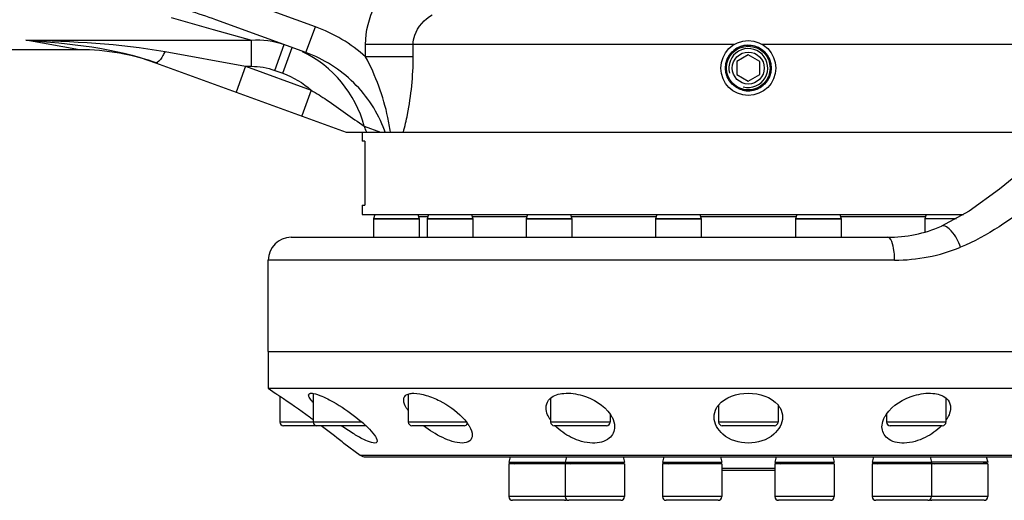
# Model space of a CAD drawing. Header units: millimetres. Extents: x 0 to 11890, y 0 to 8410.
# Tile 47 of 86: x 8116 to 8331, y 2501 to 2606. Entities that reach past the tile are written whole.
import ezdxf

# ---------------------------------------------------------------- set-up
doc = ezdxf.new("R2010")
doc.units = ezdxf.units.MM
doc.header["$LTSCALE"] = 653.95
for name, color, linetype in [('304102000043DXF_CONTINUOUS_LINE', 7, 'CONTINUOUS'), ('304103000171DXF_CONTINUOUS_LINE', 7, 'CONTINUOUS'), ('304104000201DXF_CONTINUOUS_LINE', 7, 'CONTINUOUS'), ('304301000038DXF_CONTINUOUS_LINE', 7, 'CONTINUOUS'), ('501023000011DXF_CONTINUOUS_LINE', 7, 'CONTINUOUS'), ('501023000045DXF_CONTINUOUS_LINE', 7, 'CONTINUOUS'), ('501023000114DXF_CONTINUOUS_LINE', 7, 'CONTINUOUS'), ('604006000004DXF_CONTINUOUS_LINE', 7, 'CONTINUOUS'), ('604006000006DXF_CONTINUOUS_LINE', 7, 'CONTINUOUS'), ('625001000001DXF_CONTINUOUS_LINE', 7, 'CONTINUOUS'), ('626001000003DXF_CONTINUOUS_LINE', 7, 'CONTINUOUS')]:
    doc.layers.add(name, color=color, linetype=linetype)

msp = doc.modelspace()

# ---------------------------------------------------------------- linework, layer by layer
at = {"layer": '304102000043DXF_CONTINUOUS_LINE', "color": 7, "linetype": 'Continuous'}
for p, q in [((8317.69, 2560.833), (8317.683, 2560.83)), ((8175.438, 2558.422), (8305.907, 2558.422)), ((8170.437, 2533.422), (8170.437, 2553.422)), ((8170.438, 2533.422), (8380.453, 2533.422))]:
    msp.add_line(p, q, dxfattribs=at)
at = {"layer": '304102000043DXF_CONTINUOUS_LINE', "color": 9, "linetype": 'Continuous'}
msp.add_line((8307.43, 2553.422), (8170.437, 2553.422), dxfattribs=at)
at = {"layer": '304102000043DXF_CONTINUOUS_LINE', "color": 7, "linetype": 'Continuous'}
msp.add_lwpolyline([(8336.659, 2574.049), (8330.394, 2568.96), (8323.745, 2564.096), (8317.69, 2560.834)], dxfattribs=at)
for centre, radius, start, end in [((8305.907, 2588.422), 30, 269.99757, 293.11198), ((8175.437, 2553.422), 5, 90, 180), ((8305.908, 2588.591), 30.168, 270.00019, 270.47329), ((8305.903, 2588.951), 30.528, 270.47695, 272.80152)]:
    msp.add_arc(centre, radius, start, end, dxfattribs=at)
at = {"layer": '304102000043DXF_CONTINUOUS_LINE', "color": 9, "linetype": 'Continuous'}
msp.add_arc((8307.438, 2591.825), 38.403, 269.9884, 292.05097, dxfattribs=at)
for points, knots in [([(8342.999, 2570.145), (8341.372, 2568.906), (8334.769, 2563.676), (8327.785, 2558.642), (8321.855, 2556.231)], [0, 0, 0, 0, 0.242047, 1, 1, 1, 1]), ([(8321.855, 2556.231), (8321.411, 2557.526), (8320.607, 2559.323), (8318.414, 2561.142), (8317.682, 2560.83)], [0, 0, 0, 0, 0.6325781, 1, 1, 1, 1]), ([(8307.43, 2553.422), (8307.43, 2554.61), (8307.332, 2556.121), (8306.513, 2558.422), (8305.907, 2558.422)], [0, 0, 0, 0, 0.6621582, 1, 1, 1, 1])]:
    msp.add_open_spline(points, degree=3, knots=knots, dxfattribs=at)
at = {"layer": '304103000171DXF_CONTINUOUS_LINE', "color": 9, "linetype": 'Continuous'}
for p, q in [((8180.73, 2604.444), (8161.005, 2611.623)), ((8149.16, 2606.438), (8158.378, 2603.87)), ((8178.678, 2598.805), (8180.73, 2604.444)), ((8158.378, 2603.87), (8166.733, 2601.541)), ((8117.402, 2601.541), (8166.733, 2601.541)), ((8129.166, 2599.422), (8117.402, 2601.541)), ((8166.733, 2595.801), (8166.733, 2601.541)), ((8171.834, 2594.911), (8173.886, 2600.549)), ((8173.611, 2594.264), (8175.663, 2599.903)), ((8202.132, 2600.586), (8191.722, 2600.586)), ((8191.722, 2597.889), (8191.722, 2600.586)), ((8272.382, 2600.586), (8202.132, 2600.586)), ((8202.132, 2597.889), (8202.132, 2600.586)), ((8356.48, 2600.586), (8278.492, 2600.586)), ((8147.841, 2599.01), (8165.475, 2595.801)), ((8202.132, 2597.889), (8191.722, 2597.889)), ((8165.475, 2595.801), (8163.423, 2590.163)), ((8165.475, 2595.801), (8166.733, 2595.801)), ((8165.475, 2595.801), (8179.823, 2590.579)), ((8171.834, 2594.911), (8173.611, 2594.264)), ((8179.823, 2590.579), (8177.771, 2584.94)), ((8191.426, 2582.718), (8194.986, 2581.422))]:
    msp.add_line(p, q, dxfattribs=at)
at = {"layer": '304103000171DXF_CONTINUOUS_LINE', "color": 7, "linetype": 'Continuous'}
for p, q in [((8178.676, 2598.806), (8158.953, 2605.984)), ((8129.166, 2599.422), (7833.009, 2599.422)), ((8145.789, 2596.581), (8187.437, 2581.422)), ((8187.437, 2581.422), (8195.977, 2581.422)), ((8195.977, 2581.422), (8343.208, 2581.422))]:
    msp.add_line(p, q, dxfattribs=at)
for radius in [6, 5]:
    msp.add_circle((8275.437, 2595.422), radius, dxfattribs=at)
at = {"layer": '304103000171DXF_CONTINUOUS_LINE', "color": 2, "linetype": 'Continuous'}
msp.add_arc((8275.437, 2595.422), 5, 255, 195, dxfattribs=at)
at = {"layer": '304103000171DXF_CONTINUOUS_LINE', "color": 7, "linetype": 'Continuous'}
for centre, radius, start, end in [((8129.166, 2549.422), 50, 69.99957, 89.99959), ((8167.064, 2576.19), 25.222, 15.00093, 64.59465)]:
    msp.add_arc(centre, radius, start, end, dxfattribs=at)
at = {"layer": '304103000171DXF_CONTINUOUS_LINE', "color": 9, "linetype": 'Continuous'}
for centre, radius, start, end in [((8197.239, 2584.199), 5.999, 194.29117, 203.70728), ((8155.104, 2575.791), 42.409, 7.63074, 12.04064), ((8197.168, 2584.167), 5.921, 203.70241, 207.61771), ((8171.227, 2572.853), 26.192, 19.09787, 19.99039)]:
    msp.add_arc(centre, radius, start, end, dxfattribs=at)
for points, knots in [([(8191.722, 2600.586), (8191.722, 2603.475), (8193.163, 2609.338), (8197.008, 2613.911), (8199.255, 2615.735)], [0, 0, 0, 0, 0.4995423, 1, 1, 1, 1]), ([(8202.132, 2600.586), (8202.132, 2601.269), (8202.572, 2603.928), (8204.617, 2606.05), (8206.286, 2607.079)], [0, 0, 0, 0, 0.2581924, 1, 1, 1, 1]), ([(8147.841, 2599.01), (8147.692, 2598.719), (8147.217, 2597.884), (8146.701, 2596.961), (8146.136, 2596.642)], [0, 0, 0, 0, 0.3352149, 1, 1, 1, 1]), ([(8195.841, 2581.807), (8194.432, 2585.679), (8189.753, 2592.836), (8182.55, 2597.396), (8178.675, 2598.806)], [0, 0, 0, 0, 0.4998477, 1, 1, 1, 1]), ([(8199.975, 2581.422), (8200.318, 2582.694), (8201.586, 2588.093), (8202.132, 2593.662), (8202.132, 2597.889)], [0, 0, 0, 0, 0.2375947, 1, 1, 1, 1]), ([(8146.136, 2596.642), (8146.077, 2596.609), (8145.966, 2596.559), (8145.839, 2596.562), (8145.789, 2596.581)], [0, 0, 0, 0, 0.5572565, 1, 1, 1, 1]), ([(8179.823, 2590.579), (8180.971, 2589.908), (8184.904, 2587.379), (8188.641, 2584.568), (8191.426, 2582.718)], [0, 0, 0, 0, 0.2845562, 1, 1, 1, 1])]:
    msp.add_open_spline(points, degree=3, knots=knots, dxfattribs=at)
for points in [[(8158.953, 2605.984), (8157.017, 2606.689), (8155.054, 2607.324), (8153.076, 2607.907)], [(8191.722, 2597.889), (8188.53, 2600.719), (8184.738, 2602.984), (8180.73, 2604.444)], [(8117.402, 2601.541), (8127.58, 2601.281), (8137.824, 2600.833), (8147.841, 2599.01)], [(8166.733, 2601.541), (8169.133, 2601.721), (8171.624, 2601.373), (8173.886, 2600.55)], [(8196.58, 2584.638), (8195.601, 2589.239), (8193.919, 2593.729), (8191.722, 2597.889)], [(8166.733, 2595.801), (8168.459, 2595.801), (8170.212, 2595.502), (8171.834, 2594.911)], [(8173.611, 2594.264), (8175.874, 2593.441), (8178.016, 2592.17), (8179.823, 2590.579)]]:
    msp.add_open_spline(points, degree=3, dxfattribs=at)
at = {"layer": '304103000171DXF_CONTINUOUS_LINE', "color": 7, "linetype": 'Continuous'}
msp.add_open_spline([(8117.402, 2601.541), (8126.98, 2600.811), (8136.763, 2599.866), (8145.789, 2596.581)], degree=3, dxfattribs=at)
at = {"layer": '304104000201DXF_CONTINUOUS_LINE', "color": 7, "linetype": 'Continuous'}
for p, q in [((8170.437, 2533.422), (8350.686, 2533.422)), ((8170.437, 2533.422), (8170.437, 2525.422)), ((8170.437, 2525.422), (8380.437, 2525.422)), ((8170.437, 2525.422), (8171.937, 2524.332)), ((8171.961, 2524.317), (8171.937, 2524.332)), ((8171.937, 2524.332), (8171.944, 2524.328)), ((8171.944, 2524.328), (8172.057, 2524.252)), ((8172.039, 2524.264), (8171.961, 2524.317)), ((8172.057, 2524.252), (8172.287, 2524.096)), ((8186.591, 2513.706), (8186.621, 2513.683)), ((8186.621, 2513.683), (8186.84, 2513.511)), ((8186.84, 2513.511), (8186.912, 2513.454)), ((8186.912, 2513.454), (8186.937, 2513.434)), ((8186.937, 2513.434), (8186.924, 2513.445)), ((8186.937, 2513.434), (8190.557, 2510.804)), ((8191.733, 2510.422), (8359.142, 2510.422))]:
    msp.add_line(p, q, dxfattribs=at)
at = {"layer": '304104000201DXF_CONTINUOUS_LINE', "color": 9, "linetype": 'Continuous'}
msp.add_line((8190.557, 2510.804), (8360.317, 2510.804), dxfattribs=at)
at = {"layer": '304104000201DXF_CONTINUOUS_LINE', "color": 7, "linetype": 'Continuous'}
for centre, radius, start, end in [((8010.582, 2284.898), 288.729, 55.79147, 55.94018), ((8020.487, 2299.415), 271.154, 54.11233, 55.79774), ((8033.793, 2318.024), 248.278, 53.85029, 54.08262), ((8045.977, 2334.424), 227.848, 51.89228, 53.34548), ((8219.858, 2564.969), 58.3, 234.99567, 235.25855), ((8176.073, 2500.616), 22.873, 45.34343, 46.52775), ((8206.318, 2512.257), 9.442, 35.33147, 36.42872), ((8191.733, 2512.422), 2, 234, 270)]:
    msp.add_arc(centre, radius, start, end, dxfattribs=at)
for points, knots in [([(8179.245, 2523.949), (8179.245, 2524.089), (8179.573, 2524.449), (8179.993, 2524.333), (8180.237, 2524.291)], [0, 0, 0, 0, 0.3615138, 1, 1, 1, 1]), ([(8232.147, 2523.232), (8232.924, 2523.91), (8235.436, 2524.585), (8240.232, 2523.86), (8243.879, 2521.739), (8245.259, 2519.709)], [0, 0, 0, 0, 0.2121157, 0.4951091, 1, 1, 1, 1]), ([(8305.614, 2519.706), (8306.992, 2521.735), (8310.636, 2523.857), (8315.43, 2524.585), (8317.941, 2523.914), (8318.72, 2523.238)], [0, 0, 0, 0, 0.5047135, 0.7877441, 1, 1, 1, 1]), ([(8180.197, 2522.387), (8179.943, 2522.669), (8179.562, 2523.135), (8179.244, 2523.712), (8179.245, 2523.949)], [0, 0, 0, 0, 0.6156738, 1, 1, 1, 1]), ([(8180.237, 2524.291), (8180.907, 2524.176), (8182.415, 2523.593), (8185.612, 2521.967), (8188.044, 2520.327), (8189.615, 2519.096)], [0, 0, 0, 0, 0.1892961, 0.4445419, 1, 1, 1, 1]), ([(8201.036, 2520.521), (8200.889, 2520.725), (8200.427, 2521.424), (8200.053, 2522.247), (8200.055, 2522.842)], [0, 0, 0, 0, 0.2968756, 1, 1, 1, 1]), ([(8200.055, 2522.842), (8200.056, 2523.115), (8200.216, 2523.719), (8200.746, 2524.046), (8201.029, 2524.149)], [0, 0, 0, 0, 0.476545, 1, 1, 1, 1]), ([(8201.029, 2524.149), (8201.308, 2524.251), (8201.724, 2524.319), (8202.136, 2524.332), (8202.252, 2524.332)], [0, 0, 0, 0, 0.7201932, 1, 1, 1, 1]), ([(8202.252, 2524.332), (8203.166, 2524.332), (8205.146, 2523.906), (8208.842, 2522.351), (8211.446, 2520.543), (8212.858, 2519.096)], [0, 0, 0, 0, 0.228051, 0.4959124, 1, 1, 1, 1]), ([(8231.2, 2521.149), (8231.2, 2521.72), (8231.452, 2522.531), (8231.992, 2523.096), (8232.147, 2523.232)], [0, 0, 0, 0, 0.7341815, 1, 1, 1, 1]), ([(8268.919, 2521.733), (8270.393, 2523.541), (8275.421, 2525.115), (8280.45, 2523.558), (8281.938, 2521.755)], [0, 0, 0, 0, 0.4995367, 1, 1, 1, 1]), ([(8318.72, 2523.238), (8318.877, 2523.102), (8319.419, 2522.537), (8319.674, 2521.724), (8319.675, 2521.152)], [0, 0, 0, 0, 0.2659955, 1, 1, 1, 1]), ([(8231.771, 2519.096), (8231.68, 2519.267), (8231.376, 2519.911), (8231.199, 2520.628), (8231.2, 2521.149)], [0, 0, 0, 0, 0.2705762, 1, 1, 1, 1]), ([(8267.937, 2519.096), (8267.937, 2519.791), (8268.213, 2520.759), (8268.758, 2521.536), (8268.919, 2521.733)], [0, 0, 0, 0, 0.732762, 1, 1, 1, 1]), ([(8281.938, 2521.755), (8282.101, 2521.558), (8282.656, 2520.776), (8282.937, 2519.798), (8282.937, 2519.096)], [0, 0, 0, 0, 0.2675412, 1, 1, 1, 1]), ([(8319.675, 2521.152), (8319.676, 2520.631), (8319.499, 2519.913), (8319.194, 2519.267), (8319.104, 2519.096)], [0, 0, 0, 0, 0.7293594, 1, 1, 1, 1]), ([(8189.615, 2519.096), (8190.193, 2518.642), (8190.935, 2518.025), (8191.644, 2517.372), (8191.809, 2517.215)], [0, 0, 0, 0, 0.7627386, 1, 1, 1, 1]), ([(8282.937, 2519.096), (8282.937, 2517.696), (8280.925, 2514.41), (8275.436, 2512.864), (8269.949, 2514.411), (8267.937, 2517.696), (8267.937, 2519.096)], [0, 0, 0, 0, 0.2079703, 0.5000649, 0.7920674, 1, 1, 1, 1]), ([(8304.675, 2516.977), (8304.674, 2517.517), (8304.843, 2518.257), (8305.154, 2518.923), (8305.246, 2519.096)], [0, 0, 0, 0, 0.7333039, 1, 1, 1, 1]), ([(8194.245, 2513.879), (8194.241, 2513.047), (8191.129, 2514.168), (8189.329, 2515.315), (8187.497, 2516.463), (8186.634, 2517.062)], [0, 0, 0, 0, 0.2951333, 0.6274554, 1, 1, 1, 1]), ([(8192.149, 2516.886), (8192.693, 2516.349), (8193.481, 2515.458), (8194.247, 2514.349), (8194.245, 2513.879)], [0, 0, 0, 0, 0.619196, 1, 1, 1, 1]), ([(8212.858, 2513.434), (8211.38, 2513.434), (8208.331, 2514.567), (8205.686, 2516.208), (8204.382, 2517.215)], [0, 0, 0, 0, 0.4729779, 1, 1, 1, 1]), ([(8214.021, 2517.718), (8214.177, 2517.496), (8214.679, 2516.717), (8215.057, 2515.798), (8215.055, 2515.136)], [0, 0, 0, 0, 0.2905653, 1, 1, 1, 1]), ([(8246.2, 2516.981), (8246.199, 2516.064), (8245.06, 2513.805), (8240.939, 2513.109), (8236.757, 2514.374), (8234.18, 2516.166), (8233.168, 2517.215)], [0, 0, 0, 0, 0.1749549, 0.4160204, 0.7221622, 1, 1, 1, 1]), ([(8317.707, 2517.215), (8316.695, 2516.166), (8314.117, 2514.374), (8309.936, 2513.109), (8305.818, 2513.804), (8304.677, 2516.06), (8304.675, 2516.977)], [0, 0, 0, 0, 0.2778769, 0.5840613, 0.8250937, 1, 1, 1, 1]), ([(8215.055, 2515.136), (8215.054, 2514.691), (8214.595, 2513.593), (8213.435, 2513.434), (8212.858, 2513.434)], [0, 0, 0, 0, 0.4354579, 1, 1, 1, 1])]:
    msp.add_open_spline(points, degree=3, knots=knots, dxfattribs=at)
for points in [[(8212.858, 2519.096), (8213.236, 2518.709), (8213.593, 2518.299), (8213.915, 2517.864)], [(8232.141, 2518.477), (8232.007, 2518.677), (8231.883, 2518.883), (8231.771, 2519.096)], [(8245.259, 2519.709), (8245.393, 2519.512), (8245.517, 2519.307), (8245.629, 2519.096)], [(8245.629, 2519.096), (8245.97, 2518.45), (8246.2, 2517.711), (8246.2, 2516.981)], [(8305.246, 2519.096), (8305.357, 2519.306), (8305.481, 2519.51), (8305.614, 2519.706)], [(8319.104, 2519.096), (8318.992, 2518.884), (8318.868, 2518.678), (8318.735, 2518.479)]]:
    msp.add_open_spline(points, degree=3, dxfattribs=at)
at = {"layer": '304301000038DXF_CONTINUOUS_LINE', "color": 7, "linetype": 'Continuous'}
for p, q in [((8190.937, 2581.422), (8190.937, 2579.422)), ((8199.594, 2581.422), (8343.635, 2581.422)), ((8191.531, 2579.422), (8190.937, 2579.422)), ((8191.531, 2579.422), (8191.531, 2565.422)), ((8190.937, 2565.422), (8191.531, 2565.422)), ((8190.937, 2565.422), (8190.937, 2563.422)), ((8190.938, 2563.422), (8322.494, 2563.422))]:
    msp.add_line(p, q, dxfattribs=at)
at = {"layer": '304301000038DXF_CONTINUOUS_LINE', "color": 9, "linetype": 'Continuous'}
for p, q in [((8205.3, 2562.922), (8203.313, 2562.922)), ((8226.958, 2562.922), (8215.034, 2562.922)), ((8255.256, 2562.922), (8236.692, 2562.922)), ((8285.885, 2562.922), (8264.99, 2562.922)), ((8314.182, 2562.922), (8295.619, 2562.922))]:
    msp.add_line(p, q, dxfattribs=at)
at = {"layer": '501023000011DXF_CONTINUOUS_LINE', "color": 7, "linetype": 'Continuous'}
for p, q in [((8172.937, 2523.655), (8172.937, 2518.022)), ((8180.245, 2524.285), (8180.245, 2518.022)), ((8201.055, 2524.131), (8201.055, 2518.022)), ((8232.2, 2523.207), (8232.2, 2518.022)), ((8318.675, 2523.216), (8318.675, 2518.022)), ((8268.937, 2521.727), (8268.937, 2518.022)), ((8281.937, 2521.755), (8281.937, 2518.022)), ((8245.2, 2519.703), (8245.2, 2518.022)), ((8305.675, 2519.7), (8305.675, 2518.022)), ((8181.045, 2517.222), (8173.737, 2517.222)), ((8191.776, 2517.222), (8181.045, 2517.222)), ((8213.255, 2517.222), (8201.855, 2517.222)), ((8244.4, 2517.222), (8233, 2517.222)), ((8281.137, 2517.222), (8269.737, 2517.222)), ((8317.875, 2517.222), (8306.475, 2517.222))]:
    msp.add_line(p, q, dxfattribs=at)
at = {"layer": '501023000011DXF_CONTINUOUS_LINE', "color": 9, "linetype": 'Continuous'}
for p, q in [((8180.245, 2518.022), (8172.937, 2518.022)), ((8190.892, 2518.022), (8180.245, 2518.022)), ((8213.741, 2518.022), (8201.055, 2518.022)), ((8245.2, 2518.022), (8232.2, 2518.022)), ((8281.937, 2518.022), (8268.937, 2518.022)), ((8318.675, 2518.022), (8305.675, 2518.022))]:
    msp.add_line(p, q, dxfattribs=at)
at = {"layer": '501023000011DXF_CONTINUOUS_LINE', "color": 7, "linetype": 'Continuous'}
for centre, start, end in [((8173.737, 2518.022), 180, 270.00001), ((8181.045, 2518.022), 180, 270.00001), ((8201.855, 2518.022), 180, 270.00001), ((8233, 2518.022), 180, 270.00001), ((8244.4, 2518.022), 269.99999, 360), ((8269.737, 2518.022), 180, 270.00001), ((8281.137, 2518.022), 269.99999, 360), ((8306.475, 2518.022), 180, 270.00001), ((8317.875, 2518.022), 269.99999, 360), ((8213.255, 2518.022), 269.99999, 337.66004)]:
    msp.add_arc(centre, 0.8, start, end, dxfattribs=at)
at = {"layer": '501023000045DXF_CONTINUOUS_LINE', "color": 7, "linetype": 'Continuous'}
for p, q in [((8235.35, 2508.922), (8223.056, 2508.922)), ((8223.056, 2508.922), (8223.056, 2501.722)), ((8248.35, 2508.922), (8235.35, 2508.922)), ((8235.35, 2508.922), (8235.35, 2501.722)), ((8248.35, 2508.922), (8248.35, 2501.722)), ((8269.643, 2508.922), (8256.643, 2508.922)), ((8256.643, 2508.922), (8256.643, 2501.722)), ((8269.643, 2508.922), (8269.643, 2501.722)), ((8294.231, 2508.922), (8281.231, 2508.922)), ((8281.231, 2508.922), (8281.231, 2501.722)), ((8294.231, 2508.922), (8294.231, 2501.722)), ((8315.525, 2508.922), (8302.525, 2508.922)), ((8302.525, 2508.922), (8302.525, 2501.722)), ((8327.819, 2508.922), (8315.525, 2508.922)), ((8315.525, 2508.922), (8315.525, 2501.722)), ((8327.819, 2508.922), (8327.819, 2501.722)), ((8235.256, 2500.922), (8223.856, 2500.922)), ((8247.549, 2500.922), (8236.15, 2500.922)), ((8268.843, 2500.922), (8257.443, 2500.922)), ((8293.431, 2500.922), (8282.031, 2500.922)), ((8314.725, 2500.922), (8303.325, 2500.922)), ((8327.019, 2500.922), (8315.619, 2500.922))]:
    msp.add_line(p, q, dxfattribs=at)
at = {"layer": '501023000045DXF_CONTINUOUS_LINE', "color": 9, "linetype": 'Continuous'}
for p, q in [((8235.35, 2501.722), (8223.056, 2501.722)), ((8248.35, 2501.722), (8235.35, 2501.722)), ((8269.643, 2501.722), (8256.643, 2501.722)), ((8294.231, 2501.722), (8281.231, 2501.722)), ((8315.525, 2501.722), (8302.525, 2501.722)), ((8327.819, 2501.722), (8315.525, 2501.722))]:
    msp.add_line(p, q, dxfattribs=at)
at = {"layer": '501023000045DXF_CONTINUOUS_LINE', "color": 7, "linetype": 'Continuous'}
for centre, start, end in [((8223.856, 2501.722), 180, 270), ((8235.256, 2501.722), 270, 304.25074), ((8236.15, 2501.722), 180, 270), ((8247.55, 2501.722), 270, 360), ((8257.443, 2501.722), 180, 270), ((8268.843, 2501.722), 270, 360), ((8282.031, 2501.722), 180, 270.00002), ((8293.431, 2501.722), 269.99998, 360), ((8303.325, 2501.722), 180, 270.00001), ((8314.725, 2501.722), 269.99999, 360), ((8315.619, 2501.722), 235.74926, 270), ((8327.019, 2501.722), 270, 360)]:
    msp.add_arc(centre, 0.8, start, end, dxfattribs=at)
at = {"layer": '501023000114DXF_CONTINUOUS_LINE', "color": 7, "linetype": 'Continuous'}
for p, q in [((8203.446, 2562.422), (8193.446, 2562.422)), ((8193.446, 2562.422), (8193.446, 2558.422)), ((8203.446, 2562.422), (8203.446, 2558.422)), ((8215.167, 2562.422), (8205.167, 2562.422)), ((8205.167, 2562.422), (8205.167, 2558.422)), ((8215.167, 2562.422), (8215.167, 2558.422)), ((8236.825, 2562.422), (8226.825, 2562.422)), ((8226.825, 2562.422), (8226.825, 2558.422)), ((8236.825, 2562.422), (8236.825, 2558.422)), ((8265.123, 2562.422), (8255.123, 2562.422)), ((8255.123, 2562.422), (8255.123, 2558.422)), ((8265.123, 2562.422), (8265.123, 2558.422)), ((8295.752, 2562.422), (8285.752, 2562.422)), ((8285.752, 2562.422), (8285.752, 2558.422)), ((8295.752, 2562.422), (8295.752, 2558.422)), ((8320.639, 2562.422), (8314.05, 2562.422)), ((8314.05, 2562.422), (8314.05, 2559.566))]:
    msp.add_line(p, q, dxfattribs=at)
at = {"layer": '604006000004DXF_CONTINUOUS_LINE', "color": 7, "linetype": 'Continuous'}
for p, q in [((8223.372, 2510.422), (8223.056, 2509.265)), ((8235.666, 2510.422), (8235.35, 2509.265)), ((8248.033, 2510.422), (8248.35, 2509.265)), ((8256.96, 2510.422), (8256.643, 2509.265)), ((8269.327, 2510.422), (8269.643, 2509.265)), ((8281.548, 2510.422), (8281.231, 2509.265)), ((8293.915, 2510.422), (8294.231, 2509.265)), ((8302.841, 2510.422), (8302.525, 2509.265)), ((8315.208, 2510.422), (8315.525, 2509.265)), ((8327.502, 2510.422), (8327.819, 2509.265)), ((8223.056, 2509.265), (8235.35, 2509.265)), ((8223.056, 2509.265), (8224.308, 2508.922)), ((8235.703, 2509.168), (8234.804, 2508.922)), ((8235.35, 2509.265), (8248.35, 2509.265)), ((8235.35, 2509.265), (8236.602, 2508.922)), ((8248.35, 2509.265), (8247.097, 2508.922)), ((8256.643, 2509.265), (8269.643, 2509.265)), ((8256.643, 2509.265), (8257.896, 2508.922)), ((8269.643, 2509.265), (8268.391, 2508.922)), ((8281.231, 2509.265), (8294.231, 2509.265)), ((8281.231, 2509.265), (8282.483, 2508.922)), ((8294.231, 2509.265), (8292.979, 2508.922)), ((8302.525, 2509.265), (8315.525, 2509.265)), ((8302.525, 2509.265), (8303.777, 2508.922)), ((8315.525, 2509.265), (8314.273, 2508.922)), ((8315.172, 2509.168), (8316.071, 2508.922)), ((8327.819, 2509.265), (8315.525, 2509.265)), ((8327.819, 2509.265), (8326.567, 2508.922))]:
    msp.add_line(p, q, dxfattribs=at)
at = {"layer": '604006000006DXF_CONTINUOUS_LINE', "color": 7, "linetype": 'Continuous'}
for p, q in [((8193.723, 2563.422), (8193.446, 2562.461)), ((8203.169, 2563.422), (8203.446, 2562.461)), ((8205.444, 2563.422), (8205.167, 2562.461)), ((8214.89, 2563.422), (8215.167, 2562.461)), ((8227.102, 2563.422), (8226.825, 2562.461)), ((8236.548, 2563.422), (8236.825, 2562.461)), ((8255.4, 2563.422), (8255.123, 2562.461)), ((8264.846, 2563.422), (8265.123, 2562.461)), ((8286.029, 2563.422), (8285.752, 2562.461)), ((8295.475, 2563.422), (8295.752, 2562.461)), ((8314.327, 2563.422), (8314.05, 2562.461)), ((8193.446, 2562.461), (8203.446, 2562.461)), ((8193.446, 2562.461), (8193.581, 2562.422)), ((8203.446, 2562.461), (8203.31, 2562.422)), ((8205.167, 2562.461), (8215.167, 2562.461)), ((8205.167, 2562.461), (8205.303, 2562.422)), ((8215.167, 2562.461), (8215.031, 2562.422)), ((8226.825, 2562.461), (8236.825, 2562.461)), ((8226.825, 2562.461), (8226.961, 2562.422)), ((8236.825, 2562.461), (8236.689, 2562.422)), ((8255.123, 2562.461), (8265.123, 2562.461)), ((8255.123, 2562.461), (8255.258, 2562.422)), ((8265.123, 2562.461), (8264.987, 2562.422)), ((8285.752, 2562.461), (8295.752, 2562.461)), ((8285.752, 2562.461), (8285.888, 2562.422)), ((8295.752, 2562.461), (8295.616, 2562.422)), ((8320.963, 2562.461), (8314.05, 2562.461)), ((8314.05, 2562.461), (8314.185, 2562.422))]:
    msp.add_line(p, q, dxfattribs=at)
at = {"layer": '625001000001DXF_CONTINUOUS_LINE', "color": 7, "linetype": 'Continuous'}
for p, q in [((8275.437, 2598.309), (8272.937, 2596.866)), ((8277.937, 2596.866), (8275.437, 2598.309)), ((8272.937, 2596.866), (8272.937, 2593.979)), ((8277.937, 2593.979), (8277.937, 2596.866)), ((8272.937, 2593.979), (8275.437, 2592.536)), ((8275.437, 2592.536), (8277.937, 2593.979))]:
    msp.add_line(p, q, dxfattribs=at)
for radius in [4.765, 3.5]:
    msp.add_circle((8275.437, 2595.422), radius, dxfattribs=at)
at = {"layer": '625001000001DXF_CONTINUOUS_LINE', "color": 2, "linetype": 'Continuous'}
msp.add_arc((8275.437, 2595.422), 4.25, 255, 195, dxfattribs=at)
at = {"layer": '626001000003DXF_CONTINUOUS_LINE', "color": 9, "linetype": 'Continuous'}
msp.add_line((8269.643, 2507.922), (8281.231, 2507.922), dxfattribs=at)
at = {"layer": '626001000003DXF_CONTINUOUS_LINE', "color": 7, "linetype": 'Continuous'}
msp.add_line((8281.231, 2507.422), (8269.643, 2507.422), dxfattribs=at)

doc.saveas('drawing.dxf')
